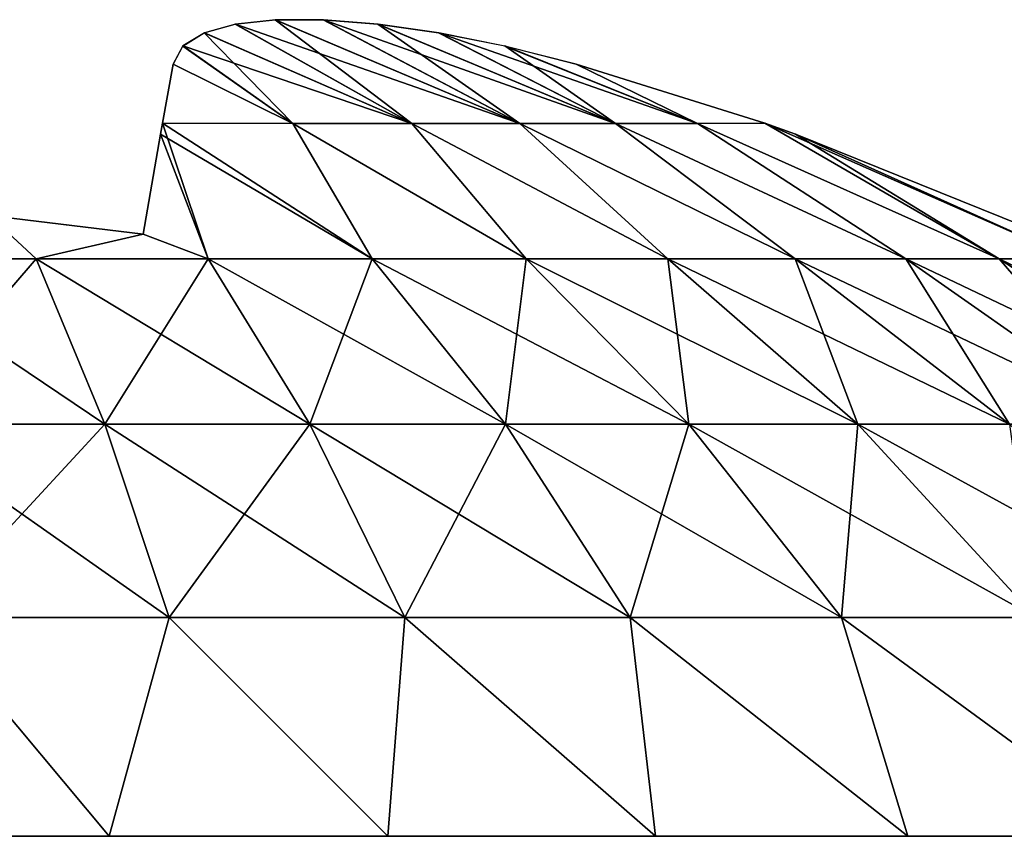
# Model space of a CAD drawing. Header units: millimetres. Extents: x -112 to 112, y -55 to 40.
# Tile 122 of 171: x 0.415 to 1.618, y 36.057 to 37.054. Entities that reach past the tile are written whole.
import ezdxf

# ---------------------------------------------------------------- set-up
doc = ezdxf.new("R2010")
doc.units = ezdxf.units.MM
doc.header["$LTSCALE"] = 52.148148
for name, color, linetype in [('115', 7, 'CONTINUOUS'), ('116', 7, 'CONTINUOUS'), ('117', 7, 'CONTINUOUS'), ('118', 7, 'CONTINUOUS')]:
    doc.layers.add(name, color=color, linetype=linetype)

msp = doc.modelspace()

# ---------------------------------------------------------------- linework, layer by layer
at = {"layer": '115', "color": 253, "linetype": 'Continuous', "true_color": 0x999999}
for points in [[(0.6789, 37.0486, -20.8972), (1.0264, 36.9273, -20.7236), (0.7278, 37.0539, -20.9641), (0.6789, 37.0486, -20.8972)], [(0.7278, 37.0539, -20.9641), (1.0264, 36.9273, -20.7236), (0.7866, 37.0539, -21.0228), (0.7278, 37.0539, -20.9641)], [(0.7866, 37.0539, -21.0228), (1.1433, 36.9273, -20.8557), (0.8535, 37.0485, -21.0715), (0.7866, 37.0539, -21.0228)], [(1.0264, 36.9273, -20.7236), (1.1433, 36.9273, -20.8557), (0.7866, 37.0539, -21.0228), (1.0264, 36.9273, -20.7236)], [(0.6149, 37.0218, -20.7421), (0.8944, 36.9273, -20.6067), (0.641, 37.038, -20.8232), (0.6149, 37.0218, -20.7421)], [(0.641, 37.038, -20.8232), (0.8944, 36.9273, -20.6067), (0.6789, 37.0486, -20.8972), (0.641, 37.038, -20.8232)], [(0.8944, 36.9273, -20.6067), (1.0264, 36.9273, -20.7236), (0.6789, 37.0486, -20.8972), (0.8944, 36.9273, -20.6067)], [(0.8535, 37.0485, -21.0715), (1.1433, 36.9273, -20.8557), (0.9274, 37.0379, -21.1092), (0.8535, 37.0485, -21.0715)], [(1.1433, 36.9273, -20.8557), (1.2433, 36.9273, -21.0009), (0.9274, 37.0379, -21.1092), (1.1433, 36.9273, -20.8557)], [(0.9274, 37.0379, -21.1092), (1.2433, 36.9273, -21.0009), (1.0081, 37.0217, -21.1351), (0.9274, 37.0379, -21.1092)], [(0.6027, 36.9997, -20.6549), (0.7491, 36.9273, -20.5067), (0.6149, 37.0218, -20.7421), (0.6027, 36.9997, -20.6549)], [(0.7491, 36.9273, -20.5067), (0.8944, 36.9273, -20.6067), (0.6149, 37.0218, -20.7421), (0.7491, 36.9273, -20.5067)], [(1.0081, 37.0217, -21.1351), (1.2433, 36.9273, -21.0009), (1.0951, 36.9997, -21.1473), (1.0081, 37.0217, -21.1351)], [(0.59, 36.9276, -20.4244), (0.7491, 36.9273, -20.5067), (0.6027, 36.9997, -20.6549), (0.59, 36.9276, -20.4244)], [(1.2433, 36.9273, -21.0009), (1.3256, 36.9276, -21.16), (1.0951, 36.9997, -21.1473), (1.2433, 36.9273, -21.0009)], [(0.59, 36.9276, -20.4244), (0.5876, 36.9141, -20.3861), (0.846, 36.7618, -20.1381), (0.59, 36.9276, -20.4244)], [(0.7491, 36.9273, -20.5067), (0.59, 36.9276, -20.4244), (0.846, 36.7618, -20.1381), (0.7491, 36.9273, -20.5067)], [(0.8944, 36.9273, -20.6067), (0.7491, 36.9273, -20.5067), (1.0341, 36.7618, -20.2519), (0.8944, 36.9273, -20.6067)], [(1.0341, 36.7618, -20.2519), (0.7491, 36.9273, -20.5067), (0.846, 36.7618, -20.1381), (1.0341, 36.7618, -20.2519)], [(1.0264, 36.9273, -20.7236), (0.8944, 36.9273, -20.6067), (1.2071, 36.7618, -20.3874), (1.0264, 36.9273, -20.7236)], [(1.2071, 36.7618, -20.3874), (0.8944, 36.9273, -20.6067), (1.0341, 36.7618, -20.2519), (1.2071, 36.7618, -20.3874)], [(1.1433, 36.9273, -20.8557), (1.0264, 36.9273, -20.7236), (1.3626, 36.7618, -20.5429), (1.1433, 36.9273, -20.8557)], [(1.3626, 36.7618, -20.5429), (1.0264, 36.9273, -20.7236), (1.2071, 36.7618, -20.3874), (1.3626, 36.7618, -20.5429)], [(1.2433, 36.9273, -21.0009), (1.1433, 36.9273, -20.8557), (1.4981, 36.7618, -20.7159), (1.2433, 36.9273, -21.0009)], [(1.4981, 36.7618, -20.7159), (1.1433, 36.9273, -20.8557), (1.3626, 36.7618, -20.5429), (1.4981, 36.7618, -20.7159)], [(1.3256, 36.9276, -21.16), (1.2433, 36.9273, -21.0009), (1.6119, 36.7618, -20.904), (1.3256, 36.9276, -21.16)], [(1.6119, 36.7618, -20.904), (1.2433, 36.9273, -21.0009), (1.4981, 36.7618, -20.7159), (1.6119, 36.7618, -20.904)], [(1.3633, 36.9143, -21.1623), (1.3256, 36.9276, -21.16), (1.7021, 36.7618, -21.1045), (1.3633, 36.9143, -21.1623)], [(1.7021, 36.7618, -21.1045), (1.3256, 36.9276, -21.16), (1.6119, 36.7618, -20.904), (1.7021, 36.7618, -21.1045)], [(0.5876, 36.9141, -20.3861), (0.5661, 36.7921, -20.0839), (0.6455, 36.7618, -20.0479), (0.5876, 36.9141, -20.3861)], [(0.846, 36.7618, -20.1381), (0.5876, 36.9141, -20.3861), (0.6455, 36.7618, -20.0479), (0.846, 36.7618, -20.1381)], [(1.6661, 36.7921, -21.1839), (1.3633, 36.9143, -21.1623), (1.7021, 36.7618, -21.1045), (1.6661, 36.7921, -21.1839)], [(0.4356, 36.7618, -19.9825), (0.3782, 36.8149, -20.0799), (0.2194, 36.7618, -19.9429), (0.4356, 36.7618, -19.9825)], [(0.5661, 36.7921, -20.0839), (0.3782, 36.8149, -20.0799), (0.4356, 36.7618, -19.9825), (0.5661, 36.7921, -20.0839)], [(0.6455, 36.7618, -20.0479), (0.5661, 36.7921, -20.0839), (0.4356, 36.7618, -19.9825), (0.6455, 36.7618, -20.0479)], [(0.4356, 36.7618, -19.9825), (0.2194, 36.7618, -19.9429), (0.5195, 36.5598, -19.6425), (0.4356, 36.7618, -19.9825)], [(0.2194, 36.7618, -19.9429), (0.2616, 36.5598, -19.5952), (0.5195, 36.5598, -19.6425), (0.2194, 36.7618, -19.9429)], [(0.4356, 36.7618, -19.9825), (0.5195, 36.5598, -19.6425), (0.7697, 36.5598, -19.7205), (0.4356, 36.7618, -19.9825)], [(0.6455, 36.7618, -20.0479), (0.4356, 36.7618, -19.9825), (0.7697, 36.5598, -19.7205), (0.6455, 36.7618, -20.0479)], [(0.6455, 36.7618, -20.0479), (0.7697, 36.5598, -19.7205), (1.0087, 36.5598, -19.828), (0.6455, 36.7618, -20.0479)], [(0.846, 36.7618, -20.1381), (0.6455, 36.7618, -20.0479), (1.0087, 36.5598, -19.828), (0.846, 36.7618, -20.1381)], [(0.846, 36.7618, -20.1381), (1.0087, 36.5598, -19.828), (1.233, 36.5598, -19.9636), (0.846, 36.7618, -20.1381)], [(1.0341, 36.7618, -20.2519), (0.846, 36.7618, -20.1381), (1.233, 36.5598, -19.9636), (1.0341, 36.7618, -20.2519)], [(1.0341, 36.7618, -20.2519), (1.233, 36.5598, -19.9636), (1.4394, 36.5598, -20.1253), (1.0341, 36.7618, -20.2519)], [(1.2071, 36.7618, -20.3874), (1.0341, 36.7618, -20.2519), (1.4394, 36.5598, -20.1253), (1.2071, 36.7618, -20.3874)], [(1.2071, 36.7618, -20.3874), (1.4394, 36.5598, -20.1253), (1.6247, 36.5598, -20.3106), (1.2071, 36.7618, -20.3874)], [(1.3626, 36.7618, -20.5429), (1.2071, 36.7618, -20.3874), (1.6247, 36.5598, -20.3106), (1.3626, 36.7618, -20.5429)], [(1.4981, 36.7618, -20.7159), (1.3626, 36.7618, -20.5429), (1.7864, 36.5598, -20.517), (1.4981, 36.7618, -20.7159)], [(1.3626, 36.7618, -20.5429), (1.6247, 36.5598, -20.3106), (1.7864, 36.5598, -20.517), (1.3626, 36.7618, -20.5429)], [(1.6119, 36.7618, -20.904), (1.4981, 36.7618, -20.7159), (1.922, 36.5598, -20.7413), (1.6119, 36.7618, -20.904)], [(1.4981, 36.7618, -20.7159), (1.7864, 36.5598, -20.517), (1.922, 36.5598, -20.7413), (1.4981, 36.7618, -20.7159)], [(1.7021, 36.7618, -21.1045), (1.6119, 36.7618, -20.904), (2.0295, 36.5598, -20.9803), (1.7021, 36.7618, -21.1045)], [(1.6119, 36.7618, -20.904), (1.922, 36.5598, -20.7413), (2.0295, 36.5598, -20.9803), (1.6119, 36.7618, -20.904)], [(0.2616, 36.5598, -19.5952), (0.598, 36.3236, -19.324), (0.5195, 36.5598, -19.6425), (0.2616, 36.5598, -19.5952)], [(0.3012, 36.3236, -19.2696), (0.598, 36.3236, -19.324), (0.2616, 36.5598, -19.5952), (0.3012, 36.3236, -19.2696)], [(0.5195, 36.5598, -19.6425), (0.886, 36.3236, -19.4137), (0.7697, 36.5598, -19.7205), (0.5195, 36.5598, -19.6425)], [(0.598, 36.3236, -19.324), (0.886, 36.3236, -19.4137), (0.5195, 36.5598, -19.6425), (0.598, 36.3236, -19.324)], [(0.7697, 36.5598, -19.7205), (1.1612, 36.3236, -19.5376), (1.0087, 36.5598, -19.828), (0.7697, 36.5598, -19.7205)], [(0.886, 36.3236, -19.4137), (1.1612, 36.3236, -19.5376), (0.7697, 36.5598, -19.7205), (0.886, 36.3236, -19.4137)], [(1.0087, 36.5598, -19.828), (1.4194, 36.3236, -19.6937), (1.233, 36.5598, -19.9636), (1.0087, 36.5598, -19.828)], [(1.1612, 36.3236, -19.5376), (1.4194, 36.3236, -19.6937), (1.0087, 36.5598, -19.828), (1.1612, 36.3236, -19.5376)], [(1.4194, 36.3236, -19.6937), (1.6569, 36.3236, -19.8797), (1.233, 36.5598, -19.9636), (1.4194, 36.3236, -19.6937)], [(1.233, 36.5598, -19.9636), (1.6569, 36.3236, -19.8797), (1.4394, 36.5598, -20.1253), (1.233, 36.5598, -19.9636)], [(1.6569, 36.3236, -19.8797), (1.8703, 36.3236, -20.0931), (1.4394, 36.5598, -20.1253), (1.6569, 36.3236, -19.8797)], [(1.4394, 36.5598, -20.1253), (1.8703, 36.3236, -20.0931), (1.6247, 36.5598, -20.3106), (1.4394, 36.5598, -20.1253)], [(0.1758, 36.0566, -18.9555), (0.5247, 36.0566, -18.9996), (0.3012, 36.3236, -19.2696), (0.1758, 36.0566, -18.9555)], [(0.3012, 36.3236, -19.2696), (0.5247, 36.0566, -18.9996), (0.598, 36.3236, -19.324), (0.3012, 36.3236, -19.2696)], [(0.5247, 36.0566, -18.9996), (0.8652, 36.0566, -19.087), (0.598, 36.3236, -19.324), (0.5247, 36.0566, -18.9996)], [(0.598, 36.3236, -19.324), (0.8652, 36.0566, -19.087), (0.886, 36.3236, -19.4137), (0.598, 36.3236, -19.324)], [(0.8652, 36.0566, -19.087), (1.1922, 36.0566, -19.2165), (0.886, 36.3236, -19.4137), (0.8652, 36.0566, -19.087)], [(0.886, 36.3236, -19.4137), (1.1922, 36.0566, -19.2165), (1.1612, 36.3236, -19.5376), (0.886, 36.3236, -19.4137)], [(1.1612, 36.3236, -19.5376), (1.5003, 36.0566, -19.3859), (1.4194, 36.3236, -19.6937), (1.1612, 36.3236, -19.5376)], [(1.1922, 36.0566, -19.2165), (1.5003, 36.0566, -19.3859), (1.1612, 36.3236, -19.5376), (1.1922, 36.0566, -19.2165)], [(1.5003, 36.0566, -19.3859), (1.7848, 36.0566, -19.5926), (1.4194, 36.3236, -19.6937), (1.5003, 36.0566, -19.3859)], [(1.4194, 36.3236, -19.6937), (1.7848, 36.0566, -19.5926), (1.6569, 36.3236, -19.8797), (1.4194, 36.3236, -19.6937)]]:
    msp.add_3dface(points, dxfattribs=at)
at = {"layer": '116', "color": 253, "linetype": 'Continuous', "true_color": 0x999999}
for points in [[(0.7274, 37.0539, -22.5364), (0.8944, 36.9273, -22.8933), (0.6786, 37.0486, -22.6033), (0.7274, 37.0539, -22.5364)], [(1.0264, 36.9273, -22.7764), (0.8944, 36.9273, -22.8933), (0.7274, 37.0539, -22.5364), (1.0264, 36.9273, -22.7764)], [(0.7861, 37.0539, -22.4776), (1.0264, 36.9273, -22.7764), (0.7274, 37.0539, -22.5364), (0.7861, 37.0539, -22.4776)], [(0.853, 37.0486, -22.4288), (1.0264, 36.9273, -22.7764), (0.7861, 37.0539, -22.4776), (0.853, 37.0486, -22.4288)], [(0.6408, 37.0379, -22.6772), (0.7491, 36.9273, -22.9933), (0.6149, 37.0217, -22.7581), (0.6408, 37.0379, -22.6772)], [(0.6786, 37.0486, -22.6033), (0.8944, 36.9273, -22.8933), (0.6408, 37.0379, -22.6772), (0.6786, 37.0486, -22.6033)], [(0.8944, 36.9273, -22.8933), (0.7491, 36.9273, -22.9933), (0.6408, 37.0379, -22.6772), (0.8944, 36.9273, -22.8933)], [(1.1433, 36.9273, -22.6443), (1.0264, 36.9273, -22.7764), (0.853, 37.0486, -22.4288), (1.1433, 36.9273, -22.6443)], [(0.927, 37.038, -22.3909), (1.1433, 36.9273, -22.6443), (0.853, 37.0486, -22.4288), (0.927, 37.038, -22.3909)], [(1.0079, 37.0218, -22.3649), (1.1433, 36.9273, -22.6443), (0.927, 37.038, -22.3909), (1.0079, 37.0218, -22.3649)], [(0.6149, 37.0217, -22.7581), (0.7491, 36.9273, -22.9933), (0.6027, 36.9997, -22.8451), (0.6149, 37.0217, -22.7581)], [(1.2433, 36.9273, -22.4991), (1.1433, 36.9273, -22.6443), (1.0079, 37.0218, -22.3649), (1.2433, 36.9273, -22.4991)], [(1.0951, 36.9997, -22.3527), (1.2433, 36.9273, -22.4991), (1.0079, 37.0218, -22.3649), (1.0951, 36.9997, -22.3527)], [(0.7491, 36.9273, -22.9933), (0.59, 36.9276, -23.0756), (0.6027, 36.9997, -22.8451), (0.7491, 36.9273, -22.9933)], [(1.3256, 36.9276, -22.34), (1.2433, 36.9273, -22.4991), (1.0951, 36.9997, -22.3527), (1.3256, 36.9276, -22.34)], [(0.59, 36.9276, -23.0756), (0.6455, 36.7618, -23.4521), (0.5876, 36.9141, -23.114), (0.59, 36.9276, -23.0756)], [(0.846, 36.7618, -23.3619), (0.6455, 36.7618, -23.4521), (0.59, 36.9276, -23.0756), (0.846, 36.7618, -23.3619)], [(0.7491, 36.9273, -22.9933), (0.846, 36.7618, -23.3619), (0.59, 36.9276, -23.0756), (0.7491, 36.9273, -22.9933)], [(1.0341, 36.7618, -23.2481), (0.846, 36.7618, -23.3619), (0.7491, 36.9273, -22.9933), (1.0341, 36.7618, -23.2481)], [(0.8944, 36.9273, -22.8933), (1.0341, 36.7618, -23.2481), (0.7491, 36.9273, -22.9933), (0.8944, 36.9273, -22.8933)], [(1.0264, 36.9273, -22.7764), (1.2071, 36.7618, -23.1126), (0.8944, 36.9273, -22.8933), (1.0264, 36.9273, -22.7764)], [(1.2071, 36.7618, -23.1126), (1.0341, 36.7618, -23.2481), (0.8944, 36.9273, -22.8933), (1.2071, 36.7618, -23.1126)], [(1.3626, 36.7618, -22.9571), (1.2071, 36.7618, -23.1126), (1.0264, 36.9273, -22.7764), (1.3626, 36.7618, -22.9571)], [(1.1433, 36.9273, -22.6443), (1.3626, 36.7618, -22.9571), (1.0264, 36.9273, -22.7764), (1.1433, 36.9273, -22.6443)], [(1.4981, 36.7618, -22.7841), (1.3626, 36.7618, -22.9571), (1.1433, 36.9273, -22.6443), (1.4981, 36.7618, -22.7841)], [(1.2433, 36.9273, -22.4991), (1.4981, 36.7618, -22.7841), (1.1433, 36.9273, -22.6443), (1.2433, 36.9273, -22.4991)], [(1.3256, 36.9276, -22.34), (1.6119, 36.7618, -22.596), (1.2433, 36.9273, -22.4991), (1.3256, 36.9276, -22.34)], [(1.6119, 36.7618, -22.596), (1.4981, 36.7618, -22.7841), (1.2433, 36.9273, -22.4991), (1.6119, 36.7618, -22.596)], [(1.3633, 36.9143, -22.3377), (1.6119, 36.7618, -22.596), (1.3256, 36.9276, -22.34), (1.3633, 36.9143, -22.3377)], [(0.5876, 36.9141, -23.114), (0.6455, 36.7618, -23.4521), (0.5661, 36.7921, -23.4161), (0.5876, 36.9141, -23.114)], [(1.7021, 36.7618, -22.3955), (1.6119, 36.7618, -22.596), (1.3633, 36.9143, -22.3377), (1.7021, 36.7618, -22.3955)], [(1.6661, 36.7921, -22.3161), (1.7021, 36.7618, -22.3955), (1.3633, 36.9143, -22.3377), (1.6661, 36.7921, -22.3161)], [(0.4356, 36.7618, -23.5175), (0.2194, 36.7618, -23.5571), (0.3782, 36.8149, -23.4201), (0.4356, 36.7618, -23.5175)], [(0.5661, 36.7921, -23.4161), (0.4356, 36.7618, -23.5175), (0.3782, 36.8149, -23.4201), (0.5661, 36.7921, -23.4161)], [(0.6455, 36.7618, -23.4521), (0.4356, 36.7618, -23.5175), (0.5661, 36.7921, -23.4161), (0.6455, 36.7618, -23.4521)], [(0.2194, 36.7618, -23.5571), (0.4356, 36.7618, -23.5175), (0.2616, 36.5598, -23.9048), (0.2194, 36.7618, -23.5571)], [(0.4356, 36.7618, -23.5175), (0.5195, 36.5598, -23.8575), (0.2616, 36.5598, -23.9048), (0.4356, 36.7618, -23.5175)], [(0.4356, 36.7618, -23.5175), (0.6455, 36.7618, -23.4521), (0.5195, 36.5598, -23.8575), (0.4356, 36.7618, -23.5175)], [(0.6455, 36.7618, -23.4521), (0.7697, 36.5598, -23.7795), (0.5195, 36.5598, -23.8575), (0.6455, 36.7618, -23.4521)], [(0.6455, 36.7618, -23.4521), (0.846, 36.7618, -23.3619), (0.7697, 36.5598, -23.7795), (0.6455, 36.7618, -23.4521)], [(0.846, 36.7618, -23.3619), (1.0087, 36.5598, -23.672), (0.7697, 36.5598, -23.7795), (0.846, 36.7618, -23.3619)], [(0.846, 36.7618, -23.3619), (1.0341, 36.7618, -23.2481), (1.0087, 36.5598, -23.672), (0.846, 36.7618, -23.3619)], [(1.0341, 36.7618, -23.2481), (1.233, 36.5598, -23.5364), (1.0087, 36.5598, -23.672), (1.0341, 36.7618, -23.2481)], [(1.0341, 36.7618, -23.2481), (1.2071, 36.7618, -23.1126), (1.233, 36.5598, -23.5364), (1.0341, 36.7618, -23.2481)], [(1.2071, 36.7618, -23.1126), (1.3626, 36.7618, -22.9571), (1.4394, 36.5598, -23.3747), (1.2071, 36.7618, -23.1126)], [(1.2071, 36.7618, -23.1126), (1.4394, 36.5598, -23.3747), (1.233, 36.5598, -23.5364), (1.2071, 36.7618, -23.1126)], [(1.3626, 36.7618, -22.9571), (1.4981, 36.7618, -22.7841), (1.6247, 36.5598, -23.1894), (1.3626, 36.7618, -22.9571)], [(1.3626, 36.7618, -22.9571), (1.6247, 36.5598, -23.1894), (1.4394, 36.5598, -23.3747), (1.3626, 36.7618, -22.9571)], [(1.4981, 36.7618, -22.7841), (1.7864, 36.5598, -22.983), (1.6247, 36.5598, -23.1894), (1.4981, 36.7618, -22.7841)], [(1.4981, 36.7618, -22.7841), (1.6119, 36.7618, -22.596), (1.7864, 36.5598, -22.983), (1.4981, 36.7618, -22.7841)], [(1.6119, 36.7618, -22.596), (1.7021, 36.7618, -22.3955), (1.922, 36.5598, -22.7587), (1.6119, 36.7618, -22.596)], [(1.6119, 36.7618, -22.596), (1.922, 36.5598, -22.7587), (1.7864, 36.5598, -22.983), (1.6119, 36.7618, -22.596)], [(0.5195, 36.5598, -23.8575), (0.3012, 36.3236, -24.2304), (0.2616, 36.5598, -23.9048), (0.5195, 36.5598, -23.8575)], [(0.598, 36.3236, -24.176), (0.3012, 36.3236, -24.2304), (0.5195, 36.5598, -23.8575), (0.598, 36.3236, -24.176)], [(0.7697, 36.5598, -23.7795), (0.598, 36.3236, -24.176), (0.5195, 36.5598, -23.8575), (0.7697, 36.5598, -23.7795)], [(0.886, 36.3236, -24.0863), (0.598, 36.3236, -24.176), (0.7697, 36.5598, -23.7795), (0.886, 36.3236, -24.0863)], [(1.0087, 36.5598, -23.672), (0.886, 36.3236, -24.0863), (0.7697, 36.5598, -23.7795), (1.0087, 36.5598, -23.672)], [(1.1612, 36.3236, -23.9624), (0.886, 36.3236, -24.0863), (1.0087, 36.5598, -23.672), (1.1612, 36.3236, -23.9624)], [(1.233, 36.5598, -23.5364), (1.1612, 36.3236, -23.9624), (1.0087, 36.5598, -23.672), (1.233, 36.5598, -23.5364)], [(1.4194, 36.3236, -23.8063), (1.1612, 36.3236, -23.9624), (1.233, 36.5598, -23.5364), (1.4194, 36.3236, -23.8063)], [(1.4394, 36.5598, -23.3747), (1.4194, 36.3236, -23.8063), (1.233, 36.5598, -23.5364), (1.4394, 36.5598, -23.3747)], [(1.6569, 36.3236, -23.6203), (1.4194, 36.3236, -23.8063), (1.4394, 36.5598, -23.3747), (1.6569, 36.3236, -23.6203)], [(1.6247, 36.5598, -23.1894), (1.6569, 36.3236, -23.6203), (1.4394, 36.5598, -23.3747), (1.6247, 36.5598, -23.1894)], [(0.5247, 36.0566, -24.5004), (0.1758, 36.0566, -24.5445), (0.3012, 36.3236, -24.2304), (0.5247, 36.0566, -24.5004)], [(0.598, 36.3236, -24.176), (0.5247, 36.0566, -24.5004), (0.3012, 36.3236, -24.2304), (0.598, 36.3236, -24.176)], [(0.8652, 36.0566, -24.413), (0.5247, 36.0566, -24.5004), (0.598, 36.3236, -24.176), (0.8652, 36.0566, -24.413)], [(0.886, 36.3236, -24.0863), (0.8652, 36.0566, -24.413), (0.598, 36.3236, -24.176), (0.886, 36.3236, -24.0863)], [(1.1922, 36.0566, -24.2835), (0.8652, 36.0566, -24.413), (0.886, 36.3236, -24.0863), (1.1922, 36.0566, -24.2835)], [(1.1612, 36.3236, -23.9624), (1.1922, 36.0566, -24.2835), (0.886, 36.3236, -24.0863), (1.1612, 36.3236, -23.9624)], [(1.4194, 36.3236, -23.8063), (1.5003, 36.0566, -24.1141), (1.1612, 36.3236, -23.9624), (1.4194, 36.3236, -23.8063)], [(1.5003, 36.0566, -24.1141), (1.1922, 36.0566, -24.2835), (1.1612, 36.3236, -23.9624), (1.5003, 36.0566, -24.1141)], [(1.7848, 36.0566, -23.9074), (1.5003, 36.0566, -24.1141), (1.4194, 36.3236, -23.8063), (1.7848, 36.0566, -23.9074)], [(1.6569, 36.3236, -23.6203), (1.7848, 36.0566, -23.9074), (1.4194, 36.3236, -23.8063), (1.6569, 36.3236, -23.6203)]]:
    msp.add_3dface(points, dxfattribs=at)
at = {"layer": '117', "color": 253, "linetype": 'Continuous', "true_color": 0x999999}
for points in [[(0.6789, 37.0486, 22.6028), (1.0264, 36.9273, 22.7764), (0.7278, 37.0539, 22.5359), (0.6789, 37.0486, 22.6028)], [(0.7278, 37.0539, 22.5359), (1.0264, 36.9273, 22.7764), (0.7866, 37.0539, 22.4772), (0.7278, 37.0539, 22.5359)], [(0.7866, 37.0539, 22.4772), (1.1433, 36.9273, 22.6443), (0.8535, 37.0485, 22.4285), (0.7866, 37.0539, 22.4772)], [(1.0264, 36.9273, 22.7764), (1.1433, 36.9273, 22.6443), (0.7866, 37.0539, 22.4772), (1.0264, 36.9273, 22.7764)], [(0.6149, 37.0218, 22.7579), (0.8944, 36.9273, 22.8933), (0.641, 37.038, 22.6768), (0.6149, 37.0218, 22.7579)], [(0.641, 37.038, 22.6768), (0.8944, 36.9273, 22.8933), (0.6789, 37.0486, 22.6028), (0.641, 37.038, 22.6768)], [(0.8944, 36.9273, 22.8933), (1.0264, 36.9273, 22.7764), (0.6789, 37.0486, 22.6028), (0.8944, 36.9273, 22.8933)], [(0.8535, 37.0485, 22.4285), (1.1433, 36.9273, 22.6443), (0.9274, 37.0379, 22.3908), (0.8535, 37.0485, 22.4285)], [(1.1433, 36.9273, 22.6443), (1.2433, 36.9273, 22.4991), (0.9274, 37.0379, 22.3908), (1.1433, 36.9273, 22.6443)], [(0.9274, 37.0379, 22.3908), (1.2433, 36.9273, 22.4991), (1.0081, 37.0217, 22.3649), (0.9274, 37.0379, 22.3908)], [(0.6027, 36.9997, 22.8451), (0.7491, 36.9273, 22.9933), (0.6149, 37.0218, 22.7579), (0.6027, 36.9997, 22.8451)], [(0.7491, 36.9273, 22.9933), (0.8944, 36.9273, 22.8933), (0.6149, 37.0218, 22.7579), (0.7491, 36.9273, 22.9933)], [(1.0081, 37.0217, 22.3649), (1.2433, 36.9273, 22.4991), (1.0951, 36.9997, 22.3527), (1.0081, 37.0217, 22.3649)], [(0.59, 36.9276, 23.0756), (0.7491, 36.9273, 22.9933), (0.6027, 36.9997, 22.8451), (0.59, 36.9276, 23.0756)], [(1.2433, 36.9273, 22.4991), (1.3256, 36.9276, 22.34), (1.0951, 36.9997, 22.3527), (1.2433, 36.9273, 22.4991)], [(0.59, 36.9276, 23.0756), (0.5876, 36.9141, 23.1139), (0.846, 36.7618, 23.3619), (0.59, 36.9276, 23.0756)], [(0.7491, 36.9273, 22.9933), (0.59, 36.9276, 23.0756), (0.846, 36.7618, 23.3619), (0.7491, 36.9273, 22.9933)], [(0.8944, 36.9273, 22.8933), (0.7491, 36.9273, 22.9933), (1.0341, 36.7618, 23.2481), (0.8944, 36.9273, 22.8933)], [(1.0341, 36.7618, 23.2481), (0.7491, 36.9273, 22.9933), (0.846, 36.7618, 23.3619), (1.0341, 36.7618, 23.2481)], [(1.0264, 36.9273, 22.7764), (0.8944, 36.9273, 22.8933), (1.2071, 36.7618, 23.1126), (1.0264, 36.9273, 22.7764)], [(1.2071, 36.7618, 23.1126), (0.8944, 36.9273, 22.8933), (1.0341, 36.7618, 23.2481), (1.2071, 36.7618, 23.1126)], [(1.1433, 36.9273, 22.6443), (1.0264, 36.9273, 22.7764), (1.3626, 36.7618, 22.9571), (1.1433, 36.9273, 22.6443)], [(1.3626, 36.7618, 22.9571), (1.0264, 36.9273, 22.7764), (1.2071, 36.7618, 23.1126), (1.3626, 36.7618, 22.9571)], [(1.2433, 36.9273, 22.4991), (1.1433, 36.9273, 22.6443), (1.4981, 36.7618, 22.7841), (1.2433, 36.9273, 22.4991)], [(1.4981, 36.7618, 22.7841), (1.1433, 36.9273, 22.6443), (1.3626, 36.7618, 22.9571), (1.4981, 36.7618, 22.7841)], [(1.3256, 36.9276, 22.34), (1.2433, 36.9273, 22.4991), (1.6119, 36.7618, 22.596), (1.3256, 36.9276, 22.34)], [(1.6119, 36.7618, 22.596), (1.2433, 36.9273, 22.4991), (1.4981, 36.7618, 22.7841), (1.6119, 36.7618, 22.596)], [(1.3633, 36.9143, 22.3377), (1.3256, 36.9276, 22.34), (1.7021, 36.7618, 22.3955), (1.3633, 36.9143, 22.3377)], [(1.7021, 36.7618, 22.3955), (1.3256, 36.9276, 22.34), (1.6119, 36.7618, 22.596), (1.7021, 36.7618, 22.3955)], [(0.5876, 36.9141, 23.1139), (0.5661, 36.7921, 23.4161), (0.6455, 36.7618, 23.4521), (0.5876, 36.9141, 23.1139)], [(0.846, 36.7618, 23.3619), (0.5876, 36.9141, 23.1139), (0.6455, 36.7618, 23.4521), (0.846, 36.7618, 23.3619)], [(1.6661, 36.7921, 22.3161), (1.3633, 36.9143, 22.3377), (1.7021, 36.7618, 22.3955), (1.6661, 36.7921, 22.3161)], [(0.4356, 36.7618, 23.5175), (0.3782, 36.8149, 23.4201), (0.2194, 36.7618, 23.5571), (0.4356, 36.7618, 23.5175)], [(0.5661, 36.7921, 23.4161), (0.3782, 36.8149, 23.4201), (0.4356, 36.7618, 23.5175), (0.5661, 36.7921, 23.4161)], [(0.6455, 36.7618, 23.4521), (0.5661, 36.7921, 23.4161), (0.4356, 36.7618, 23.5175), (0.6455, 36.7618, 23.4521)], [(0.4356, 36.7618, 23.5175), (0.2194, 36.7618, 23.5571), (0.5195, 36.5598, 23.8575), (0.4356, 36.7618, 23.5175)], [(0.2194, 36.7618, 23.5571), (0.2616, 36.5598, 23.9048), (0.5195, 36.5598, 23.8575), (0.2194, 36.7618, 23.5571)], [(0.4356, 36.7618, 23.5175), (0.5195, 36.5598, 23.8575), (0.7697, 36.5598, 23.7795), (0.4356, 36.7618, 23.5175)], [(0.6455, 36.7618, 23.4521), (0.4356, 36.7618, 23.5175), (0.7697, 36.5598, 23.7795), (0.6455, 36.7618, 23.4521)], [(0.6455, 36.7618, 23.4521), (0.7697, 36.5598, 23.7795), (1.0087, 36.5598, 23.672), (0.6455, 36.7618, 23.4521)], [(0.846, 36.7618, 23.3619), (0.6455, 36.7618, 23.4521), (1.0087, 36.5598, 23.672), (0.846, 36.7618, 23.3619)], [(0.846, 36.7618, 23.3619), (1.0087, 36.5598, 23.672), (1.233, 36.5598, 23.5364), (0.846, 36.7618, 23.3619)], [(1.0341, 36.7618, 23.2481), (0.846, 36.7618, 23.3619), (1.233, 36.5598, 23.5364), (1.0341, 36.7618, 23.2481)], [(1.0341, 36.7618, 23.2481), (1.233, 36.5598, 23.5364), (1.4394, 36.5598, 23.3747), (1.0341, 36.7618, 23.2481)], [(1.2071, 36.7618, 23.1126), (1.0341, 36.7618, 23.2481), (1.4394, 36.5598, 23.3747), (1.2071, 36.7618, 23.1126)], [(1.2071, 36.7618, 23.1126), (1.4394, 36.5598, 23.3747), (1.6247, 36.5598, 23.1894), (1.2071, 36.7618, 23.1126)], [(1.3626, 36.7618, 22.9571), (1.2071, 36.7618, 23.1126), (1.6247, 36.5598, 23.1894), (1.3626, 36.7618, 22.9571)], [(1.4981, 36.7618, 22.7841), (1.3626, 36.7618, 22.9571), (1.7864, 36.5598, 22.983), (1.4981, 36.7618, 22.7841)], [(1.3626, 36.7618, 22.9571), (1.6247, 36.5598, 23.1894), (1.7864, 36.5598, 22.983), (1.3626, 36.7618, 22.9571)], [(1.6119, 36.7618, 22.596), (1.4981, 36.7618, 22.7841), (1.922, 36.5598, 22.7587), (1.6119, 36.7618, 22.596)], [(1.4981, 36.7618, 22.7841), (1.7864, 36.5598, 22.983), (1.922, 36.5598, 22.7587), (1.4981, 36.7618, 22.7841)], [(1.7021, 36.7618, 22.3955), (1.6119, 36.7618, 22.596), (2.0295, 36.5598, 22.5197), (1.7021, 36.7618, 22.3955)], [(1.6119, 36.7618, 22.596), (1.922, 36.5598, 22.7587), (2.0295, 36.5598, 22.5197), (1.6119, 36.7618, 22.596)], [(0.2616, 36.5598, 23.9048), (0.598, 36.3236, 24.176), (0.5195, 36.5598, 23.8575), (0.2616, 36.5598, 23.9048)], [(0.3012, 36.3236, 24.2304), (0.598, 36.3236, 24.176), (0.2616, 36.5598, 23.9048), (0.3012, 36.3236, 24.2304)], [(0.5195, 36.5598, 23.8575), (0.886, 36.3236, 24.0863), (0.7697, 36.5598, 23.7795), (0.5195, 36.5598, 23.8575)], [(0.598, 36.3236, 24.176), (0.886, 36.3236, 24.0863), (0.5195, 36.5598, 23.8575), (0.598, 36.3236, 24.176)], [(0.7697, 36.5598, 23.7795), (1.1612, 36.3236, 23.9624), (1.0087, 36.5598, 23.672), (0.7697, 36.5598, 23.7795)], [(0.886, 36.3236, 24.0863), (1.1612, 36.3236, 23.9624), (0.7697, 36.5598, 23.7795), (0.886, 36.3236, 24.0863)], [(1.0087, 36.5598, 23.672), (1.4194, 36.3236, 23.8063), (1.233, 36.5598, 23.5364), (1.0087, 36.5598, 23.672)], [(1.1612, 36.3236, 23.9624), (1.4194, 36.3236, 23.8063), (1.0087, 36.5598, 23.672), (1.1612, 36.3236, 23.9624)], [(1.4194, 36.3236, 23.8063), (1.6569, 36.3236, 23.6203), (1.233, 36.5598, 23.5364), (1.4194, 36.3236, 23.8063)], [(1.233, 36.5598, 23.5364), (1.6569, 36.3236, 23.6203), (1.4394, 36.5598, 23.3747), (1.233, 36.5598, 23.5364)], [(1.6569, 36.3236, 23.6203), (1.8703, 36.3236, 23.4069), (1.4394, 36.5598, 23.3747), (1.6569, 36.3236, 23.6203)], [(1.4394, 36.5598, 23.3747), (1.8703, 36.3236, 23.4069), (1.6247, 36.5598, 23.1894), (1.4394, 36.5598, 23.3747)], [(0.1758, 36.0566, 24.5445), (0.5247, 36.0566, 24.5004), (0.3012, 36.3236, 24.2304), (0.1758, 36.0566, 24.5445)], [(0.3012, 36.3236, 24.2304), (0.5247, 36.0566, 24.5004), (0.598, 36.3236, 24.176), (0.3012, 36.3236, 24.2304)], [(0.5247, 36.0566, 24.5004), (0.8652, 36.0566, 24.413), (0.598, 36.3236, 24.176), (0.5247, 36.0566, 24.5004)], [(0.598, 36.3236, 24.176), (0.8652, 36.0566, 24.413), (0.886, 36.3236, 24.0863), (0.598, 36.3236, 24.176)], [(0.8652, 36.0566, 24.413), (1.1922, 36.0566, 24.2835), (0.886, 36.3236, 24.0863), (0.8652, 36.0566, 24.413)], [(0.886, 36.3236, 24.0863), (1.1922, 36.0566, 24.2835), (1.1612, 36.3236, 23.9624), (0.886, 36.3236, 24.0863)], [(1.1612, 36.3236, 23.9624), (1.5003, 36.0566, 24.1141), (1.4194, 36.3236, 23.8063), (1.1612, 36.3236, 23.9624)], [(1.1922, 36.0566, 24.2835), (1.5003, 36.0566, 24.1141), (1.1612, 36.3236, 23.9624), (1.1922, 36.0566, 24.2835)], [(1.5003, 36.0566, 24.1141), (1.7848, 36.0566, 23.9074), (1.4194, 36.3236, 23.8063), (1.5003, 36.0566, 24.1141)], [(1.4194, 36.3236, 23.8063), (1.7848, 36.0566, 23.9074), (1.6569, 36.3236, 23.6203), (1.4194, 36.3236, 23.8063)]]:
    msp.add_3dface(points, dxfattribs=at)
at = {"layer": '118', "color": 253, "linetype": 'Continuous', "true_color": 0x999999}
for points in [[(0.7274, 37.0539, 20.9636), (0.8944, 36.9273, 20.6067), (0.6786, 37.0486, 20.8967), (0.7274, 37.0539, 20.9636)], [(1.0264, 36.9273, 20.7236), (0.8944, 36.9273, 20.6067), (0.7274, 37.0539, 20.9636), (1.0264, 36.9273, 20.7236)], [(0.7861, 37.0539, 21.0224), (1.0264, 36.9273, 20.7236), (0.7274, 37.0539, 20.9636), (0.7861, 37.0539, 21.0224)], [(0.853, 37.0486, 21.0712), (1.0264, 36.9273, 20.7236), (0.7861, 37.0539, 21.0224), (0.853, 37.0486, 21.0712)], [(0.6408, 37.0379, 20.8228), (0.7491, 36.9273, 20.5067), (0.6149, 37.0217, 20.7419), (0.6408, 37.0379, 20.8228)], [(0.6786, 37.0486, 20.8967), (0.8944, 36.9273, 20.6067), (0.6408, 37.0379, 20.8228), (0.6786, 37.0486, 20.8967)], [(0.8944, 36.9273, 20.6067), (0.7491, 36.9273, 20.5067), (0.6408, 37.0379, 20.8228), (0.8944, 36.9273, 20.6067)], [(1.1433, 36.9273, 20.8557), (1.0264, 36.9273, 20.7236), (0.853, 37.0486, 21.0712), (1.1433, 36.9273, 20.8557)], [(0.927, 37.038, 21.1091), (1.1433, 36.9273, 20.8557), (0.853, 37.0486, 21.0712), (0.927, 37.038, 21.1091)], [(1.0079, 37.0218, 21.1351), (1.1433, 36.9273, 20.8557), (0.927, 37.038, 21.1091), (1.0079, 37.0218, 21.1351)], [(0.6149, 37.0217, 20.7419), (0.7491, 36.9273, 20.5067), (0.6027, 36.9997, 20.6549), (0.6149, 37.0217, 20.7419)], [(1.2433, 36.9273, 21.0009), (1.1433, 36.9273, 20.8557), (1.0079, 37.0218, 21.1351), (1.2433, 36.9273, 21.0009)], [(1.0951, 36.9997, 21.1473), (1.2433, 36.9273, 21.0009), (1.0079, 37.0218, 21.1351), (1.0951, 36.9997, 21.1473)], [(0.7491, 36.9273, 20.5067), (0.59, 36.9276, 20.4244), (0.6027, 36.9997, 20.6549), (0.7491, 36.9273, 20.5067)], [(1.3256, 36.9276, 21.16), (1.2433, 36.9273, 21.0009), (1.0951, 36.9997, 21.1473), (1.3256, 36.9276, 21.16)], [(0.59, 36.9276, 20.4244), (0.6455, 36.7618, 20.0479), (0.5876, 36.9141, 20.386), (0.59, 36.9276, 20.4244)], [(0.846, 36.7618, 20.1381), (0.6455, 36.7618, 20.0479), (0.59, 36.9276, 20.4244), (0.846, 36.7618, 20.1381)], [(0.7491, 36.9273, 20.5067), (0.846, 36.7618, 20.1381), (0.59, 36.9276, 20.4244), (0.7491, 36.9273, 20.5067)], [(1.0341, 36.7618, 20.2519), (0.846, 36.7618, 20.1381), (0.7491, 36.9273, 20.5067), (1.0341, 36.7618, 20.2519)], [(0.8944, 36.9273, 20.6067), (1.0341, 36.7618, 20.2519), (0.7491, 36.9273, 20.5067), (0.8944, 36.9273, 20.6067)], [(1.0264, 36.9273, 20.7236), (1.2071, 36.7618, 20.3874), (0.8944, 36.9273, 20.6067), (1.0264, 36.9273, 20.7236)], [(1.2071, 36.7618, 20.3874), (1.0341, 36.7618, 20.2519), (0.8944, 36.9273, 20.6067), (1.2071, 36.7618, 20.3874)], [(1.3626, 36.7618, 20.5429), (1.2071, 36.7618, 20.3874), (1.0264, 36.9273, 20.7236), (1.3626, 36.7618, 20.5429)], [(1.1433, 36.9273, 20.8557), (1.3626, 36.7618, 20.5429), (1.0264, 36.9273, 20.7236), (1.1433, 36.9273, 20.8557)], [(1.4981, 36.7618, 20.7159), (1.3626, 36.7618, 20.5429), (1.1433, 36.9273, 20.8557), (1.4981, 36.7618, 20.7159)], [(1.2433, 36.9273, 21.0009), (1.4981, 36.7618, 20.7159), (1.1433, 36.9273, 20.8557), (1.2433, 36.9273, 21.0009)], [(1.3256, 36.9276, 21.16), (1.6119, 36.7618, 20.904), (1.2433, 36.9273, 21.0009), (1.3256, 36.9276, 21.16)], [(1.6119, 36.7618, 20.904), (1.4981, 36.7618, 20.7159), (1.2433, 36.9273, 21.0009), (1.6119, 36.7618, 20.904)], [(1.3633, 36.9143, 21.1623), (1.6119, 36.7618, 20.904), (1.3256, 36.9276, 21.16), (1.3633, 36.9143, 21.1623)], [(0.5876, 36.9141, 20.386), (0.6455, 36.7618, 20.0479), (0.5661, 36.7921, 20.0839), (0.5876, 36.9141, 20.386)], [(1.7021, 36.7618, 21.1045), (1.6119, 36.7618, 20.904), (1.3633, 36.9143, 21.1623), (1.7021, 36.7618, 21.1045)], [(1.6661, 36.7921, 21.1839), (1.7021, 36.7618, 21.1045), (1.3633, 36.9143, 21.1623), (1.6661, 36.7921, 21.1839)], [(0.4356, 36.7618, 19.9825), (0.2194, 36.7618, 19.9429), (0.3782, 36.8149, 20.0799), (0.4356, 36.7618, 19.9825)], [(0.5661, 36.7921, 20.0839), (0.4356, 36.7618, 19.9825), (0.3782, 36.8149, 20.0799), (0.5661, 36.7921, 20.0839)], [(0.6455, 36.7618, 20.0479), (0.4356, 36.7618, 19.9825), (0.5661, 36.7921, 20.0839), (0.6455, 36.7618, 20.0479)], [(0.2194, 36.7618, 19.9429), (0.4356, 36.7618, 19.9825), (0.2616, 36.5598, 19.5952), (0.2194, 36.7618, 19.9429)], [(0.4356, 36.7618, 19.9825), (0.5195, 36.5598, 19.6425), (0.2616, 36.5598, 19.5952), (0.4356, 36.7618, 19.9825)], [(0.4356, 36.7618, 19.9825), (0.6455, 36.7618, 20.0479), (0.5195, 36.5598, 19.6425), (0.4356, 36.7618, 19.9825)], [(0.6455, 36.7618, 20.0479), (0.7697, 36.5598, 19.7205), (0.5195, 36.5598, 19.6425), (0.6455, 36.7618, 20.0479)], [(0.6455, 36.7618, 20.0479), (0.846, 36.7618, 20.1381), (0.7697, 36.5598, 19.7205), (0.6455, 36.7618, 20.0479)], [(0.846, 36.7618, 20.1381), (1.0087, 36.5598, 19.828), (0.7697, 36.5598, 19.7205), (0.846, 36.7618, 20.1381)], [(0.846, 36.7618, 20.1381), (1.0341, 36.7618, 20.2519), (1.0087, 36.5598, 19.828), (0.846, 36.7618, 20.1381)], [(1.0341, 36.7618, 20.2519), (1.233, 36.5598, 19.9636), (1.0087, 36.5598, 19.828), (1.0341, 36.7618, 20.2519)], [(1.0341, 36.7618, 20.2519), (1.2071, 36.7618, 20.3874), (1.233, 36.5598, 19.9636), (1.0341, 36.7618, 20.2519)], [(1.2071, 36.7618, 20.3874), (1.3626, 36.7618, 20.5429), (1.4394, 36.5598, 20.1253), (1.2071, 36.7618, 20.3874)], [(1.2071, 36.7618, 20.3874), (1.4394, 36.5598, 20.1253), (1.233, 36.5598, 19.9636), (1.2071, 36.7618, 20.3874)], [(1.3626, 36.7618, 20.5429), (1.4981, 36.7618, 20.7159), (1.6247, 36.5598, 20.3106), (1.3626, 36.7618, 20.5429)], [(1.3626, 36.7618, 20.5429), (1.6247, 36.5598, 20.3106), (1.4394, 36.5598, 20.1253), (1.3626, 36.7618, 20.5429)], [(1.4981, 36.7618, 20.7159), (1.7864, 36.5598, 20.517), (1.6247, 36.5598, 20.3106), (1.4981, 36.7618, 20.7159)], [(1.4981, 36.7618, 20.7159), (1.6119, 36.7618, 20.904), (1.7864, 36.5598, 20.517), (1.4981, 36.7618, 20.7159)], [(1.6119, 36.7618, 20.904), (1.7021, 36.7618, 21.1045), (1.922, 36.5598, 20.7413), (1.6119, 36.7618, 20.904)], [(1.6119, 36.7618, 20.904), (1.922, 36.5598, 20.7413), (1.7864, 36.5598, 20.517), (1.6119, 36.7618, 20.904)], [(0.5195, 36.5598, 19.6425), (0.3012, 36.3236, 19.2696), (0.2616, 36.5598, 19.5952), (0.5195, 36.5598, 19.6425)], [(0.598, 36.3236, 19.324), (0.3012, 36.3236, 19.2696), (0.5195, 36.5598, 19.6425), (0.598, 36.3236, 19.324)], [(0.7697, 36.5598, 19.7205), (0.598, 36.3236, 19.324), (0.5195, 36.5598, 19.6425), (0.7697, 36.5598, 19.7205)], [(0.886, 36.3236, 19.4137), (0.598, 36.3236, 19.324), (0.7697, 36.5598, 19.7205), (0.886, 36.3236, 19.4137)], [(1.0087, 36.5598, 19.828), (0.886, 36.3236, 19.4137), (0.7697, 36.5598, 19.7205), (1.0087, 36.5598, 19.828)], [(1.1612, 36.3236, 19.5376), (0.886, 36.3236, 19.4137), (1.0087, 36.5598, 19.828), (1.1612, 36.3236, 19.5376)], [(1.233, 36.5598, 19.9636), (1.1612, 36.3236, 19.5376), (1.0087, 36.5598, 19.828), (1.233, 36.5598, 19.9636)], [(1.4194, 36.3236, 19.6937), (1.1612, 36.3236, 19.5376), (1.233, 36.5598, 19.9636), (1.4194, 36.3236, 19.6937)], [(1.4394, 36.5598, 20.1253), (1.4194, 36.3236, 19.6937), (1.233, 36.5598, 19.9636), (1.4394, 36.5598, 20.1253)], [(1.6569, 36.3236, 19.8797), (1.4194, 36.3236, 19.6937), (1.4394, 36.5598, 20.1253), (1.6569, 36.3236, 19.8797)], [(1.6247, 36.5598, 20.3106), (1.6569, 36.3236, 19.8797), (1.4394, 36.5598, 20.1253), (1.6247, 36.5598, 20.3106)], [(0.5247, 36.0566, 18.9996), (0.1758, 36.0566, 18.9555), (0.3012, 36.3236, 19.2696), (0.5247, 36.0566, 18.9996)], [(0.598, 36.3236, 19.324), (0.5247, 36.0566, 18.9996), (0.3012, 36.3236, 19.2696), (0.598, 36.3236, 19.324)], [(0.8652, 36.0566, 19.087), (0.5247, 36.0566, 18.9996), (0.598, 36.3236, 19.324), (0.8652, 36.0566, 19.087)], [(0.886, 36.3236, 19.4137), (0.8652, 36.0566, 19.087), (0.598, 36.3236, 19.324), (0.886, 36.3236, 19.4137)], [(1.1922, 36.0566, 19.2165), (0.8652, 36.0566, 19.087), (0.886, 36.3236, 19.4137), (1.1922, 36.0566, 19.2165)], [(1.1612, 36.3236, 19.5376), (1.1922, 36.0566, 19.2165), (0.886, 36.3236, 19.4137), (1.1612, 36.3236, 19.5376)], [(1.4194, 36.3236, 19.6937), (1.5003, 36.0566, 19.3859), (1.1612, 36.3236, 19.5376), (1.4194, 36.3236, 19.6937)], [(1.5003, 36.0566, 19.3859), (1.1922, 36.0566, 19.2165), (1.1612, 36.3236, 19.5376), (1.5003, 36.0566, 19.3859)], [(1.7848, 36.0566, 19.5926), (1.5003, 36.0566, 19.3859), (1.4194, 36.3236, 19.6937), (1.7848, 36.0566, 19.5926)], [(1.6569, 36.3236, 19.8797), (1.7848, 36.0566, 19.5926), (1.4194, 36.3236, 19.6937), (1.6569, 36.3236, 19.8797)]]:
    msp.add_3dface(points, dxfattribs=at)

doc.saveas('drawing.dxf')
